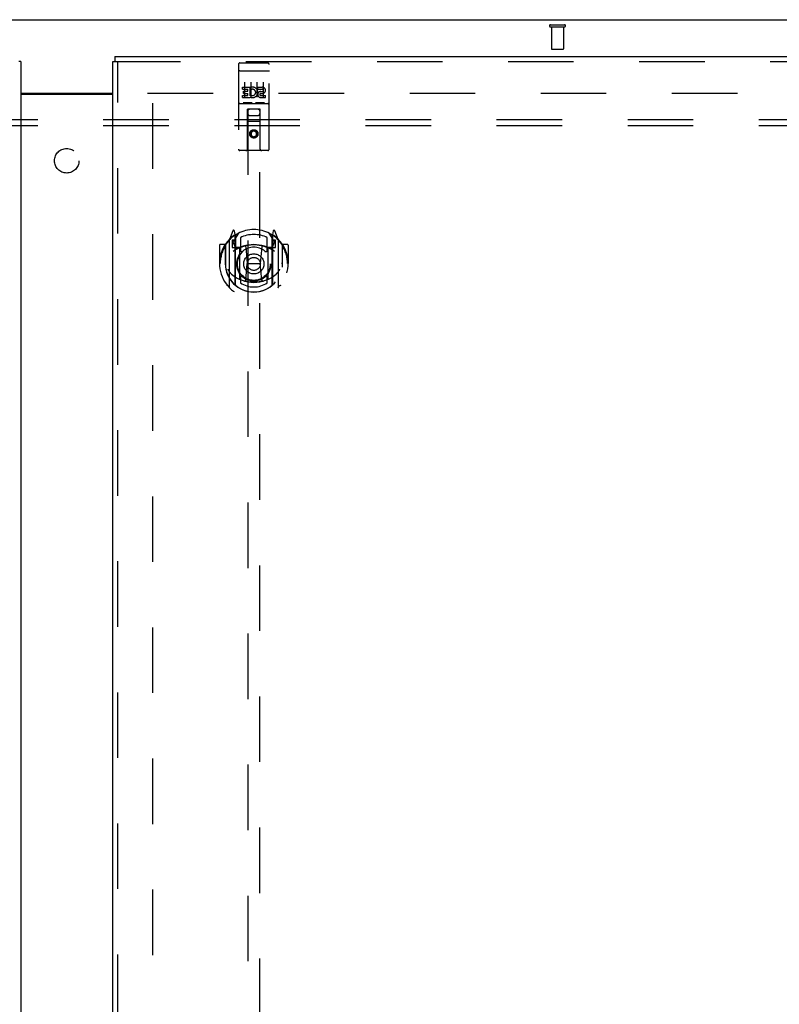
# Model space of a CAD drawing. Header units: inches. Extents: x 0 to 243, y 0 to 157.
# Tile 22 of 30: x 77 to 93, y 100 to 120. Entities that reach past the tile are written whole.
import ezdxf

# ---------------------------------------------------------------- set-up
doc = ezdxf.new("R2010")
doc.units = ezdxf.units.IN
doc.header["$LTSCALE"] = 13.357143
doc.header["$MEASUREMENT"] = 0
doc.linetypes.add('HIDDEN', pattern=[0.2, 0.1, -0.1])
doc.layers.get('0').update_dxf_attribs({"linetype": 'CONTINUOUS'})
for name, color, linetype in [('DEFAULT_2', 8, 'HIDDEN'), ('LEFTHAND_DOOR_ASSEMBLY', 7, 'CONTINUOUS'), ('RIGHTHAND_DOOR_ASSEMBLY', 7, 'CONTINUOUS'), ('SUBPANEL', 7, 'CONTINUOUS')]:
    doc.layers.add(name, color=color, linetype=linetype)

msp = doc.modelspace()

# ---------------------------------------------------------------- linework, layer by layer
at = {"color": 7, "linetype": 'Continuous'}
for p, q in [((48.108, 119.821), (108.004, 119.821)), ((77.119, 118.321), (78.994, 118.321))]:
    msp.add_line(p, q, dxfattribs=at)
at = {"color": 3, "linetype": 'Continuous'}
msp.add_line((77.119, 118.306), (78.994, 118.306), dxfattribs=at)
at = {"layer": 'DEFAULT_2', "color": 8, "linetype": 'HIDDEN'}
for p, q in [((87.914, 119.717), (88.198, 119.717)), ((87.914, 119.674), (88.198, 119.674)), ((87.932, 119.674), (87.932, 119.227)), ((88.18, 119.674), (88.18, 119.227)), ((87.942, 119.217), (88.17, 119.217)), ((79.702, 118.321), (106.306, 118.321)), ((79.806, 118.12), (79.806, 49.523))]:
    msp.add_line(p, q, dxfattribs=at)
for centre, radius, start, end in [((87.914, 119.696), 0.0215, 90, 270), ((88.198, 119.696), 0.0215, 270, 90), ((87.942, 119.227), 0.01, 180, 270), ((88.17, 119.227), 0.01, 270, 360)]:
    msp.add_arc(centre, radius, start, end, dxfattribs=at)
at = {"layer": 'LEFTHAND_DOOR_ASSEMBLY', "color": 7, "linetype": 'Continuous'}
msp.add_line((77.119, 118.967), (77.077, 118.967), dxfattribs=at)
at = {"layer": 'LEFTHAND_DOOR_ASSEMBLY', "color": 3, "linetype": 'Continuous'}
msp.add_line((77.119, 118.967), (77.119, 48.675), dxfattribs=at)
at = {"layer": 'RIGHTHAND_DOOR_ASSEMBLY', "color": 7, "linetype": 'Continuous'}
for p in [(79.036, 119.071), (78.994, 118.967)]:
    msp.add_line(p, (79.036, 118.967), dxfattribs=at)
at = {"layer": 'RIGHTHAND_DOOR_ASSEMBLY', "color": 3, "linetype": 'Continuous'}
for p, q in [((79.036, 119.071), (107.639, 119.071)), ((78.994, 48.675), (78.994, 118.967))]:
    msp.add_line(p, q, dxfattribs=at)
at = {"layer": 'RIGHTHAND_DOOR_ASSEMBLY', "color": 8, "linetype": 'HIDDEN'}
for p, q in [((79.036, 118.967), (107.639, 118.967)), ((79.098, 48.675), (79.098, 118.967)), ((81.556, 118.909), (81.556, 117.184)), ((81.586, 118.939), (82.151, 118.939)), ((82.181, 117.184), (82.181, 118.909)), ((81.573, 118.78), (81.572, 118.78)), ((81.574, 118.78), (81.573, 118.78)), ((81.574, 118.78), (81.574, 118.78)), ((81.575, 118.78), (81.574, 118.78)), ((81.576, 118.78), (81.575, 118.78)), ((81.577, 118.78), (81.576, 118.78)), ((81.578, 118.78), (81.577, 118.78)), ((81.578, 118.78), (81.578, 118.78)), ((81.579, 118.78), (81.578, 118.78)), ((81.58, 118.78), (81.579, 118.78)), ((81.581, 118.78), (81.58, 118.78)), ((81.582, 118.78), (81.581, 118.78)), ((81.582, 118.78), (81.582, 118.78)), ((81.583, 118.78), (81.582, 118.78)), ((81.584, 118.78), (81.583, 118.78)), ((81.585, 118.78), (81.584, 118.78)), ((81.586, 118.78), (81.585, 118.78)), ((81.586, 118.78), (82.151, 118.78)), ((82.151, 118.78), (82.152, 118.78)), ((82.152, 118.78), (82.153, 118.78)), ((82.153, 118.78), (82.154, 118.78)), ((82.154, 118.78), (82.155, 118.78)), ((82.155, 118.78), (82.155, 118.78)), ((82.155, 118.78), (82.156, 118.78)), ((82.156, 118.78), (82.157, 118.78)), ((82.157, 118.78), (82.158, 118.78)), ((82.158, 118.78), (82.159, 118.78)), ((82.159, 118.78), (82.16, 118.78)), ((82.16, 118.78), (82.16, 118.78)), ((82.16, 118.78), (82.161, 118.78)), ((82.161, 118.78), (82.162, 118.78)), ((82.162, 118.78), (82.163, 118.78)), ((82.163, 118.78), (82.163, 118.78)), ((82.163, 118.78), (82.164, 118.78)), ((81.637, 118.403), (81.637, 118.446)), ((81.637, 118.446), (81.793, 118.446)), ((81.681, 118.547), (81.681, 118.241)), ((81.793, 118.268), (81.793, 118.446)), ((81.817, 118.398), (81.8, 118.437)), ((81.806, 118.547), (81.806, 118.241)), ((81.931, 118.547), (81.931, 118.241)), ((81.949, 118.403), (81.949, 118.446)), ((81.949, 118.446), (82.042, 118.446)), ((82.056, 118.547), (82.056, 118.241)), ((81.637, 118.403), (81.75, 118.403)), ((81.637, 118.233), (81.637, 118.275)), ((81.637, 118.275), (81.75, 118.275)), ((81.637, 118.233), (81.793, 118.233)), ((81.658, 118.318), (81.658, 118.361)), ((81.658, 118.361), (81.75, 118.361)), ((81.658, 118.318), (81.75, 118.318)), ((81.75, 118.361), (81.75, 118.403)), ((81.75, 118.275), (81.75, 118.318)), ((81.793, 118.268), (81.806, 118.287)), ((81.793, 118.233), (81.793, 118.245)), ((81.797, 118.243), (81.793, 118.245)), ((81.949, 118.403), (82.042, 118.403)), ((82.009, 118.318), (82.056, 118.318)), ((82.013, 118.359), (82.042, 118.359)), ((82.013, 118.275), (82.106, 118.275)), ((82.013, 118.233), (82.106, 118.233)), ((82.106, 118.233), (82.106, 118.275)), ((81.586, 118.111), (82.151, 118.111)), ((81.83, 118.127), (81.658, 118.127)), ((82.08, 118.127), (81.908, 118.127)), ((81.739, 117.184), (81.742, 117.994)), ((81.764, 117.994), (81.742, 117.994)), ((81.744, 117.994), (81.744, 85.992)), ((81.974, 117.994), (81.764, 117.994)), ((81.784, 117.869), (81.954, 117.869)), ((81.995, 117.994), (81.974, 117.994)), ((81.994, 85.992), (81.994, 117.994)), ((81.999, 117.184), (81.995, 117.994)), ((81.996, 117.744), (81.741, 117.744)), ((81.869, 117.565), (81.806, 117.529)), ((81.806, 117.529), (81.806, 117.457)), ((81.806, 117.529), (81.816, 117.524)), ((81.806, 117.457), (81.816, 117.463)), ((81.806, 117.457), (81.869, 117.421)), ((81.869, 117.554), (81.816, 117.524)), ((81.816, 117.524), (81.816, 117.463)), ((81.816, 117.463), (81.869, 117.433)), ((81.869, 117.565), (81.869, 117.554)), ((81.931, 117.529), (81.869, 117.565)), ((81.921, 117.524), (81.869, 117.554)), ((81.869, 117.433), (81.921, 117.463)), ((81.869, 117.421), (81.931, 117.457)), ((81.869, 117.421), (81.869, 117.433)), ((81.931, 117.529), (81.921, 117.524)), ((81.921, 117.463), (81.921, 117.524)), ((81.931, 117.457), (81.921, 117.463)), ((81.931, 117.457), (81.931, 117.529)), ((82.151, 117.154), (81.586, 117.154)), ((81.443, 115.519), (81.373, 115.344)), ((81.465, 115.415), (81.465, 115.414)), ((81.465, 115.414), (81.465, 115.414)), ((81.465, 115.414), (81.465, 115.414)), ((81.486, 115.436), (81.472, 115.516)), ((81.486, 114.42), (81.486, 115.436)), ((81.494, 115.364), (81.564, 115.473)), ((81.494, 114.419), (81.494, 115.423)), ((81.496, 115.398), (81.496, 115.19)), ((82.174, 115.473), (82.244, 115.364)), ((82.241, 115.19), (82.241, 115.398)), ((82.244, 114.419), (82.244, 115.423)), ((82.265, 115.516), (82.251, 115.436)), ((82.251, 115.436), (82.251, 114.42)), ((82.273, 115.414), (82.268, 115.417)), ((82.364, 115.344), (82.294, 115.519)), ((81.169, 115.223), (81.169, 114.85)), ((81.286, 115.238), (81.184, 115.238)), ((81.286, 115.238), (81.286, 114.85)), ((81.294, 115.223), (81.286, 115.238)), ((81.294, 115.235), (81.294, 114.778)), ((81.369, 115.333), (81.369, 114.366)), ((81.426, 115.329), (81.426, 115.179)), ((81.486, 115.329), (81.426, 115.329)), ((81.435, 115.296), (81.464, 115.25)), ((81.494, 115.304), (81.439, 115.304)), ((81.594, 115.376), (81.594, 115.123)), ((82.144, 115.123), (82.144, 115.376)), ((82.299, 115.304), (82.244, 115.304)), ((82.311, 115.329), (82.251, 115.329)), ((82.273, 115.25), (82.303, 115.296)), ((82.311, 115.179), (82.311, 115.329)), ((82.369, 114.366), (82.369, 115.333)), ((82.451, 115.238), (82.443, 115.223)), ((82.444, 115.235), (82.444, 114.778)), ((82.451, 114.85), (82.451, 115.238)), ((82.554, 115.238), (82.451, 115.238)), ((82.569, 115.223), (82.569, 114.85)), ((81.426, 115.179), (81.486, 115.179)), ((81.586, 115.177), (81.514, 115.177)), ((81.516, 115.17), (81.582, 115.17)), ((81.586, 114.536), (81.586, 115.168)), ((81.706, 115.194), (81.736, 114.85)), ((82.032, 115.194), (82.001, 114.85)), ((82.224, 115.177), (82.151, 115.177)), ((82.151, 115.168), (82.151, 114.536)), ((82.155, 115.17), (82.221, 115.17)), ((82.251, 115.179), (82.311, 115.179)), ((81.169, 114.85), (81.184, 114.85)), ((81.286, 114.85), (81.301, 114.85)), ((81.706, 114.51), (81.736, 114.85)), ((81.736, 114.85), (82.001, 114.85)), ((82.031, 114.51), (82.001, 114.85)), ((82.451, 114.85), (82.436, 114.85)), ((82.554, 114.85), (82.569, 114.85)), ((81.294, 114.778), (81.294, 114.775)), ((82.444, 114.778), (82.444, 114.775)), ((81.594, 114.562), (81.594, 114.459)), ((82.144, 114.459), (82.144, 114.562))]:
    msp.add_line(p, q, dxfattribs=at)
for points in [[(81.572, 118.78), (81.572, 118.78), (81.571, 118.78), (81.571, 118.779), (81.571, 118.779), (81.57, 118.779), (81.57, 118.779), (81.57, 118.779), (81.569, 118.779), (81.569, 118.779), (81.569, 118.779), (81.568, 118.779), (81.568, 118.779), (81.568, 118.779), (81.567, 118.779), (81.567, 118.779), (81.567, 118.779), (81.566, 118.779), (81.566, 118.779), (81.566, 118.778), (81.565, 118.778), (81.565, 118.778), (81.565, 118.778), (81.564, 118.778), (81.564, 118.778), (81.564, 118.778), (81.564, 118.778), (81.563, 118.778), (81.563, 118.778), (81.563, 118.778), (81.563, 118.778), (81.562, 118.778), (81.562, 118.777), (81.562, 118.777), (81.562, 118.777), (81.561, 118.777), (81.561, 118.777), (81.561, 118.777), (81.561, 118.777), (81.56, 118.777), (81.56, 118.777), (81.56, 118.777), (81.56, 118.777), (81.56, 118.776), (81.559, 118.776), (81.559, 118.776), (81.559, 118.776), (81.559, 118.776), (81.559, 118.776), (81.559, 118.776), (81.558, 118.776), (81.558, 118.776), (81.558, 118.776), (81.558, 118.776), (81.558, 118.775), (81.558, 118.775), (81.558, 118.775), (81.557, 118.775), (81.557, 118.775), (81.557, 118.775), (81.557, 118.775), (81.557, 118.775), (81.557, 118.775), (81.557, 118.775), (81.557, 118.774), (81.557, 118.774), (81.557, 118.774), (81.557, 118.774), (81.556, 118.774), (81.556, 118.774), (81.556, 118.774), (81.556, 118.774), (81.556, 118.774), (81.556, 118.774), (81.556, 118.773), (81.556, 118.773), (81.556, 118.773), (81.556, 118.773)], [(82.164, 118.78), (82.165, 118.78), (82.165, 118.78), (82.166, 118.78), (82.166, 118.78), (82.166, 118.779), (82.167, 118.779), (82.167, 118.779), (82.168, 118.779), (82.168, 118.779), (82.168, 118.779), (82.169, 118.779), (82.169, 118.779), (82.169, 118.779), (82.17, 118.779), (82.17, 118.779), (82.17, 118.779), (82.171, 118.779), (82.171, 118.779), (82.171, 118.779), (82.172, 118.779), (82.172, 118.778), (82.172, 118.778), (82.172, 118.778), (82.173, 118.778), (82.173, 118.778), (82.173, 118.778), (82.174, 118.778), (82.174, 118.778), (82.174, 118.778), (82.174, 118.778), (82.175, 118.778), (82.175, 118.778), (82.175, 118.778), (82.175, 118.777), (82.176, 118.777), (82.176, 118.777), (82.176, 118.777), (82.176, 118.777), (82.177, 118.777), (82.177, 118.777), (82.177, 118.777), (82.177, 118.777), (82.177, 118.777), (82.178, 118.777), (82.178, 118.776), (82.178, 118.776), (82.178, 118.776), (82.178, 118.776), (82.179, 118.776), (82.179, 118.776), (82.179, 118.776), (82.179, 118.776), (82.179, 118.776), (82.179, 118.776), (82.18, 118.776), (82.18, 118.775), (82.18, 118.775), (82.18, 118.775), (82.18, 118.775), (82.18, 118.775), (82.18, 118.775), (82.18, 118.775), (82.18, 118.775), (82.181, 118.775), (82.181, 118.775), (82.181, 118.774), (82.181, 118.774), (82.181, 118.774), (82.181, 118.774), (82.181, 118.774), (82.181, 118.774), (82.181, 118.774), (82.181, 118.774), (82.181, 118.774), (82.181, 118.774), (82.181, 118.773), (82.181, 118.773), (82.181, 118.773), (82.181, 118.773)], [(81.658, 118.127), (81.658, 118.127), (81.657, 118.127), (81.657, 118.127), (81.657, 118.127), (81.657, 118.127), (81.657, 118.127), (81.656, 118.127), (81.656, 118.127), (81.656, 118.127), (81.656, 118.127), (81.656, 118.127), (81.655, 118.127), (81.655, 118.127), (81.655, 118.127), (81.655, 118.127), (81.655, 118.127), (81.655, 118.127), (81.654, 118.127), (81.654, 118.127), (81.654, 118.127), (81.654, 118.127), (81.654, 118.127), (81.654, 118.127), (81.654, 118.127), (81.653, 118.127), (81.653, 118.127), (81.653, 118.127), (81.653, 118.127), (81.653, 118.127), (81.653, 118.127), (81.653, 118.127), (81.653, 118.127), (81.652, 118.127), (81.652, 118.127), (81.652, 118.127), (81.652, 118.127), (81.652, 118.127), (81.652, 118.127), (81.652, 118.127), (81.652, 118.127), (81.652, 118.128), (81.652, 118.128), (81.651, 118.128), (81.651, 118.128), (81.651, 118.128), (81.651, 118.128)], [(81.836, 118.128), (81.836, 118.128), (81.836, 118.128), (81.836, 118.128), (81.836, 118.128), (81.836, 118.128), (81.836, 118.127), (81.836, 118.127), (81.835, 118.127), (81.835, 118.127), (81.835, 118.127), (81.835, 118.127), (81.835, 118.127), (81.835, 118.127), (81.835, 118.127), (81.835, 118.127), (81.835, 118.127), (81.834, 118.127), (81.834, 118.127), (81.834, 118.127), (81.834, 118.127), (81.834, 118.127), (81.834, 118.127), (81.834, 118.127), (81.834, 118.127), (81.833, 118.127), (81.833, 118.127), (81.833, 118.127), (81.833, 118.127), (81.833, 118.127), (81.833, 118.127), (81.832, 118.127), (81.832, 118.127), (81.832, 118.127), (81.832, 118.127), (81.832, 118.127), (81.832, 118.127), (81.831, 118.127), (81.831, 118.127), (81.831, 118.127), (81.831, 118.127), (81.831, 118.127), (81.83, 118.127), (81.83, 118.127), (81.83, 118.127), (81.83, 118.127)], [(81.908, 118.127), (81.908, 118.127), (81.907, 118.127), (81.907, 118.127), (81.907, 118.127), (81.907, 118.127), (81.907, 118.127), (81.906, 118.127), (81.906, 118.127), (81.906, 118.127), (81.906, 118.127), (81.906, 118.127), (81.905, 118.127), (81.905, 118.127), (81.905, 118.127), (81.905, 118.127), (81.905, 118.127), (81.905, 118.127), (81.904, 118.127), (81.904, 118.127), (81.904, 118.127), (81.904, 118.127), (81.904, 118.127), (81.904, 118.127), (81.904, 118.127), (81.903, 118.127), (81.903, 118.127), (81.903, 118.127), (81.903, 118.127), (81.903, 118.127), (81.903, 118.127), (81.903, 118.127), (81.903, 118.127), (81.903, 118.127), (81.902, 118.127), (81.902, 118.127), (81.902, 118.127), (81.902, 118.127), (81.902, 118.127), (81.902, 118.127), (81.902, 118.127), (81.902, 118.128), (81.902, 118.128), (81.901, 118.128), (81.901, 118.128), (81.901, 118.128), (81.901, 118.128)], [(82.086, 118.128), (82.086, 118.128), (82.086, 118.128), (82.086, 118.128), (82.086, 118.128), (82.086, 118.128), (82.086, 118.127), (82.086, 118.127), (82.085, 118.127), (82.085, 118.127), (82.085, 118.127), (82.085, 118.127), (82.085, 118.127), (82.085, 118.127), (82.085, 118.127), (82.085, 118.127), (82.085, 118.127), (82.084, 118.127), (82.084, 118.127), (82.084, 118.127), (82.084, 118.127), (82.084, 118.127), (82.084, 118.127), (82.084, 118.127), (82.084, 118.127), (82.083, 118.127), (82.083, 118.127), (82.083, 118.127), (82.083, 118.127), (82.083, 118.127), (82.083, 118.127), (82.082, 118.127), (82.082, 118.127), (82.082, 118.127), (82.082, 118.127), (82.082, 118.127), (82.082, 118.127), (82.081, 118.127), (82.081, 118.127), (82.081, 118.127), (82.081, 118.127), (82.081, 118.127), (82.08, 118.127), (82.08, 118.127), (82.08, 118.127), (82.08, 118.127)], [(81.323, 115.288), (81.324, 115.289), (81.325, 115.29), (81.325, 115.291), (81.326, 115.292), (81.327, 115.292), (81.328, 115.293), (81.328, 115.294), (81.329, 115.295), (81.33, 115.296), (81.331, 115.296), (81.331, 115.297), (81.332, 115.298), (81.333, 115.298), (81.334, 115.299), (81.335, 115.3), (81.335, 115.3), (81.336, 115.301), (81.337, 115.302), (81.338, 115.302), (81.339, 115.303), (81.34, 115.304), (81.34, 115.304), (81.341, 115.305), (81.342, 115.305), (81.343, 115.306), (81.344, 115.306), (81.345, 115.307), (81.346, 115.307), (81.347, 115.308), (81.347, 115.308), (81.348, 115.309), (81.349, 115.309), (81.35, 115.31), (81.351, 115.31)], [(82.386, 115.31), (82.387, 115.31), (82.388, 115.309), (82.389, 115.309), (82.39, 115.308), (82.391, 115.308), (82.392, 115.307), (82.393, 115.307), (82.394, 115.306), (82.394, 115.306), (82.395, 115.305), (82.396, 115.305), (82.397, 115.304), (82.398, 115.304), (82.399, 115.303), (82.4, 115.302), (82.4, 115.302), (82.401, 115.301), (82.402, 115.3), (82.403, 115.3), (82.404, 115.299), (82.405, 115.298), (82.405, 115.298), (82.406, 115.297), (82.407, 115.296), (82.408, 115.296), (82.408, 115.295), (82.409, 115.294), (82.41, 115.293), (82.411, 115.292), (82.411, 115.292), (82.412, 115.291), (82.413, 115.29), (82.413, 115.289), (82.414, 115.288)], [(81.336, 114.736), (81.339, 114.731), (81.342, 114.726), (81.345, 114.721), (81.348, 114.716), (81.351, 114.712), (81.354, 114.708), (81.356, 114.704), (81.359, 114.7), (81.362, 114.696), (81.364, 114.692), (81.367, 114.689), (81.369, 114.686), (81.371, 114.682), (81.374, 114.679), (81.376, 114.676), (81.378, 114.673), (81.38, 114.671), (81.382, 114.668), (81.384, 114.666), (81.386, 114.663), (81.388, 114.661), (81.39, 114.658), (81.392, 114.656), (81.394, 114.654), (81.396, 114.652), (81.398, 114.65), (81.4, 114.648), (81.402, 114.647), (81.403, 114.645), (81.405, 114.643), (81.407, 114.642), (81.408, 114.64), (81.41, 114.639), (81.411, 114.637), (81.413, 114.636), (81.414, 114.635)], [(82.323, 114.635), (82.325, 114.636), (82.326, 114.637), (82.328, 114.639), (82.329, 114.64), (82.331, 114.642), (82.333, 114.643), (82.334, 114.645), (82.336, 114.647), (82.338, 114.648), (82.339, 114.65), (82.341, 114.652), (82.343, 114.654), (82.345, 114.656), (82.347, 114.658), (82.349, 114.661), (82.351, 114.663), (82.353, 114.666), (82.355, 114.668), (82.357, 114.671), (82.359, 114.673), (82.362, 114.676), (82.364, 114.679), (82.366, 114.682), (82.369, 114.686), (82.371, 114.689), (82.373, 114.692), (82.376, 114.696), (82.378, 114.7), (82.381, 114.704), (82.384, 114.708), (82.386, 114.712), (82.389, 114.716), (82.392, 114.721), (82.395, 114.726), (82.398, 114.731), (82.401, 114.736)], [(81.351, 114.389), (81.35, 114.389), (81.349, 114.39), (81.348, 114.39), (81.347, 114.391), (81.347, 114.391), (81.346, 114.392), (81.345, 114.392), (81.344, 114.393), (81.343, 114.393), (81.342, 114.394), (81.341, 114.394), (81.34, 114.395), (81.34, 114.395), (81.339, 114.396), (81.338, 114.397), (81.337, 114.397), (81.336, 114.398), (81.335, 114.399), (81.335, 114.399), (81.334, 114.4), (81.333, 114.401), (81.332, 114.401), (81.331, 114.402), (81.331, 114.403), (81.33, 114.404), (81.329, 114.404), (81.328, 114.405), (81.328, 114.406), (81.327, 114.407), (81.326, 114.407), (81.325, 114.408), (81.325, 114.409), (81.324, 114.41), (81.323, 114.411)], [(82.057, 114.493), (82.051, 114.491), (82.046, 114.49), (82.04, 114.488), (82.035, 114.487), (82.03, 114.486), (82.024, 114.484), (82.019, 114.483), (82.013, 114.482), (82.008, 114.481), (82.002, 114.48), (81.997, 114.479), (81.991, 114.478), (81.986, 114.477), (81.98, 114.476), (81.975, 114.475), (81.969, 114.474), (81.964, 114.473), (81.958, 114.473), (81.952, 114.472), (81.947, 114.471), (81.941, 114.471), (81.936, 114.47), (81.93, 114.47), (81.925, 114.469), (81.919, 114.469), (81.913, 114.468), (81.908, 114.468), (81.902, 114.468), (81.897, 114.468), (81.891, 114.467), (81.886, 114.467), (81.88, 114.467), (81.874, 114.467), (81.869, 114.467), (81.863, 114.467), (81.858, 114.467), (81.852, 114.467), (81.846, 114.467), (81.841, 114.468), (81.835, 114.468), (81.83, 114.468), (81.824, 114.468), (81.818, 114.469), (81.813, 114.469), (81.807, 114.47), (81.802, 114.47), (81.796, 114.471), (81.791, 114.471), (81.785, 114.472), (81.779, 114.473), (81.774, 114.473), (81.768, 114.474), (81.763, 114.475), (81.757, 114.476), (81.752, 114.477), (81.746, 114.478), (81.741, 114.479), (81.735, 114.48), (81.73, 114.481), (81.724, 114.482), (81.719, 114.483), (81.713, 114.484), (81.708, 114.486), (81.702, 114.487), (81.697, 114.488), (81.692, 114.49), (81.686, 114.491), (81.681, 114.493)], [(82.414, 114.411), (82.413, 114.41), (82.413, 114.409), (82.412, 114.408), (82.411, 114.407), (82.411, 114.407), (82.41, 114.406), (82.409, 114.405), (82.408, 114.404), (82.408, 114.404), (82.407, 114.403), (82.406, 114.402), (82.405, 114.401), (82.405, 114.401), (82.404, 114.4), (82.403, 114.399), (82.402, 114.399), (82.401, 114.398), (82.4, 114.397), (82.4, 114.397), (82.399, 114.396), (82.398, 114.395), (82.397, 114.395), (82.396, 114.394), (82.395, 114.394), (82.394, 114.393), (82.394, 114.393), (82.393, 114.392), (82.392, 114.392), (82.391, 114.391), (82.39, 114.391), (82.389, 114.39), (82.388, 114.39), (82.387, 114.389), (82.386, 114.389)]]:
    msp.add_lwpolyline(points, dxfattribs=at)
for centre, radius in [((81.869, 117.494), 0.085), ((81.869, 117.494), 0.0845), ((81.869, 114.843), 0.35), ((81.869, 114.843), 0.335), ((81.869, 114.843), 0.205), ((81.869, 114.843), 0.133)]:
    msp.add_circle(centre, radius, dxfattribs=at)
for centre, radius, start, end in [((81.586, 118.909), 0.03, 90, 180), ((82.151, 118.909), 0.03, 0, 90), ((81.843, 118.339), 0.107, 244.2636, 113.4027), ((82.042, 118.381), 0.0644, 282.2995, 90.0775), ((81.843, 118.339), 0.0639, 234.8895, 113.4026), ((82.013, 118.296), 0.0635, 90, 270), ((82.013, 118.297), 0.0219, 100.307, 270), ((82.042, 118.381), 0.0219, 269.9011, 90), ((81.586, 118.081), 0.03, 90, 180), ((82.151, 118.081), 0.03, 0, 90), ((81.784, 117.954), 0.04, 90, 180), ((81.784, 117.909), 0.04, 180, 270), ((81.954, 117.954), 0.04, 0, 90), ((81.954, 117.909), 0.04, 270, 360), ((81.586, 117.184), 0.03, 180, 270), ((81.709, 117.184), 0.03, 270, 360), ((82.029, 117.184), 0.03, 180, 270), ((82.151, 117.184), 0.03, 270, 360), ((81.869, 114.85), 0.7, 125.5126, 54.4874), ((81.869, 114.843), 0.7, 35.2961, 144.7039), ((81.457, 115.514), 0.015, 10, 158.1959), ((81.474, 115.403), 0.02, 0, 125.5126), ((81.476, 115.398), 0.02, 0, 125.2543), ((81.514, 115.423), 0.02, 121.4688, 179.9992), ((81.869, 114.843), 0.6, 62.7204, 117.2796), ((82.224, 115.423), 0.02, 0, 58.5295), ((82.261, 115.398), 0.02, 54.7457, 180), ((82.264, 115.403), 0.02, 54.4874, 180), ((82.28, 115.514), 0.015, 21.8041, 170), ((81.184, 115.223), 0.015, 90, 180), ((81.869, 114.85), 0.685, 146.9885, 180), ((81.314, 115.235), 0.02, 144.7039, 180), ((81.384, 115.333), 0.015, 135.0748, 180), ((81.439, 115.299), 0.005, 90, 212.6792), ((81.869, 114.537), 0.7, 53.2319, 126.7681), ((81.306, 115.148), 0.188, 0, 32.6792), ((81.514, 115.197), 0.02, 180, 270), ((81.869, 114.53), 0.7, 66.536, 113.464), ((81.686, 115.192), 0.02, 5.0796, 105.6131), ((82.052, 115.192), 0.02, 74.3869, 174.9204), ((82.224, 115.197), 0.02, 270, 360), ((82.432, 115.148), 0.188, 147.3208, 180), ((82.299, 115.299), 0.005, 327.3208, 90), ((82.354, 115.333), 0.015, 0, 44.9252), ((82.424, 115.235), 0.02, 0, 35.2961), ((81.869, 114.85), 0.685, 0, 33.0115), ((82.554, 115.223), 0.015, 0, 90), ((81.516, 115.19), 0.02, 180, 270), ((81.582, 115.19), 0.02, 270, 293.464), ((81.601, 115.168), 0.015, 112.9863, 180), ((81.624, 115.123), 0.03, 180, 311.1261), ((81.869, 114.843), 0.343, 48.8739, 131.1261), ((82.114, 115.123), 0.03, 228.8739, 360), ((82.136, 115.168), 0.015, 0, 67.0137), ((82.155, 115.19), 0.02, 246.536, 270), ((82.221, 115.19), 0.02, 270, 360), ((81.869, 114.852), 0.583, 180.2464, 359.7536), ((81.314, 114.778), 0.02, 180, 187.6622), ((81.869, 114.853), 0.58, 187.6622, 352.3378), ((81.869, 115.167), 0.7, 229.529, 310.471), ((82.424, 114.778), 0.02, 352.3378, 360), ((81.501, 114.42), 0.015, 180, 229.6413), ((81.514, 114.419), 0.02, 180, 230.6594), ((81.601, 114.536), 0.015, 180, 247.0137), ((81.624, 114.562), 0.03, 48.8739, 180), ((81.869, 114.853), 0.48, 235.0461, 304.9539), ((81.869, 114.843), 0.343, 228.8739, 311.1261), ((81.686, 114.512), 0.02, 254.4248, 354.9204), ((82.051, 114.512), 0.02, 185.0796, 285.5752), ((82.114, 114.562), 0.03, 0, 131.1261), ((82.136, 114.536), 0.015, 292.9863, 360), ((82.224, 114.419), 0.02, 309.3378, 359.9984), ((82.236, 114.42), 0.015, 310.3587, 360), ((81.384, 114.366), 0.015, 180, 224.9252), ((82.354, 114.366), 0.015, 315.0748, 360)]:
    msp.add_arc(centre, radius, start, end, dxfattribs=at)
at = {"layer": 'SUBPANEL', "color": 8, "linetype": 'HIDDEN'}
for p, q in [((52.087, 117.79), (104.025, 117.79)), ((52.087, 117.665), (104.025, 117.665))]:
    msp.add_line(p, q, dxfattribs=at)
msp.add_circle((78.056, 116.946), 0.25, dxfattribs=at)

doc.saveas('drawing.dxf')
